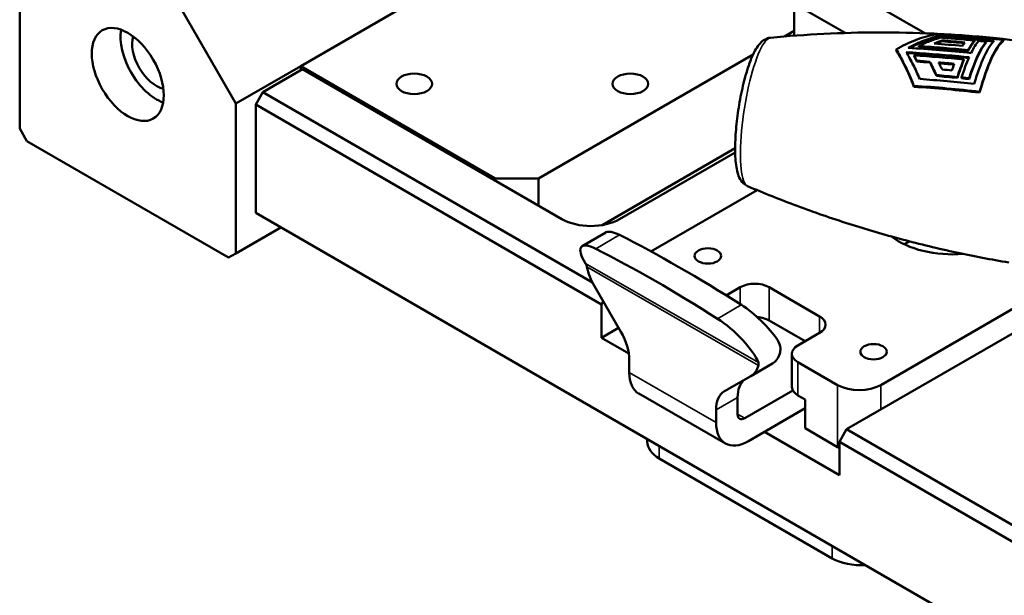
# Model space of a CAD drawing. Header units: millimetres. Extents: x 0 to 2239, y -60 to 841.
# Tile 71 of 165: x 926 to 975, y 214 to 243. Entities that reach past the tile are written whole.
import ezdxf

# ---------------------------------------------------------------- set-up
doc = ezdxf.new("R2010")
doc.units = ezdxf.units.MM
doc.layers.add('Sichtbar (ISO)', color=7, linetype='Continuous', lineweight=50)
doc.layers.add('Sichtbar schmal (ISO)', color=7, linetype='Continuous', lineweight=35)

msp = doc.modelspace()

# ---------------------------------------------------------------- linework, layer by layer
at = {"layer": 'Sichtbar (ISO)'}
for p, q in [((970.725, 241.901), (956.988, 249.832)), ((926.317, 237.227), (926.317, 248.658)), ((940.105, 240.289), (954.778, 248.76)), ((955.043, 248.709), (966.811, 241.915)), ((933.034, 245.188), (936.923, 238.452)), ((964.324, 243.249), (964.324, 242.024)), ((963.838, 241.743), (964.324, 242.024)), ((964.324, 241.782), (964.324, 242.024)), ((971.456, 241.772), (971.456, 241.728)), ((974.592, 241.57), (974.592, 241.525)), ((969.314, 241.107), (969.314, 241.066)), ((970.427, 241.273), (970.427, 241.231)), ((971.582, 241.55), (971.582, 241.507)), ((972.851, 241.072), (972.851, 241.031)), ((973.158, 241.546), (973.158, 241.503)), ((973.733, 241.487), (973.733, 241.444)), ((951.773, 234.778), (962.301, 240.856)), ((970.197, 240.816), (970.197, 240.775)), ((972.638, 240.615), (972.638, 240.574)), ((936.923, 238.452), (940.105, 240.289)), ((940.194, 240.136), (938.249, 239.013)), ((940.105, 240.289), (940.105, 240.085)), ((940.105, 240.289), (949.651, 234.778)), ((940.194, 240.136), (952.922, 232.787)), ((970.341, 240.553), (970.341, 240.511)), ((970.973, 240.507), (970.973, 240.466)), ((971.295, 239.849), (971.295, 239.806)), ((972.326, 239.756), (972.326, 239.713)), ((972.533, 239.735), (972.533, 239.692)), ((972.901, 239.697), (972.901, 239.654)), ((970.189, 239.323), (970.189, 239.278)), ((938.249, 239.013), (937.896, 238.401)), ((954.42, 229.677), (938.249, 239.013)), ((973.416, 239.035), (973.416, 238.99)), ((936.923, 231.103), (936.923, 238.452)), ((954.866, 228.603), (937.896, 238.401)), ((937.896, 238.401), (937.896, 233.094)), ((926.67, 236.615), (926.317, 237.227)), ((936.57, 230.899), (926.67, 236.615)), ((954.889, 232.494), (961.42, 236.265)), ((961.422, 236.062), (955.75, 232.787)), ((951.773, 234.778), (949.651, 234.778)), ((949.651, 234.778), (949.651, 234.675)), ((951.773, 234.778), (951.773, 233.451)), ((962.495, 234.21), (957.287, 231.204)), ((1092.487, 143.84), (937.896, 233.094)), ((939.133, 232.379), (936.923, 231.103)), ((953.916, 231.462), (955.083, 232.139)), ((936.923, 231.103), (936.57, 230.899)), ((978.658, 230.478), (968.566, 224.652)), ((980.427, 230.297), (966.887, 222.479)), ((955.812, 227.263), (954.515, 229.5)), ((961.672, 229.449), (960.98, 229.049)), ((965.561, 228.02), (963.086, 229.449)), ((954.866, 228.603), (954.951, 228.749)), ((954.866, 228.603), (954.866, 226.97)), ((964.854, 226.795), (963.086, 227.816)), ((954.866, 226.97), (955.702, 227.453)), ((965.561, 227.203), (964.501, 226.591)), ((954.866, 226.97), (956.201, 226.199)), ((964.208, 226.183), (964.208, 224.55)), ((956.228, 225.87), (956.228, 225.258)), ((963.255, 225.708), (962.197, 225.094)), ((964.501, 225.774), (966.445, 224.652)), ((962.196, 225.093), (960.899, 224.344)), ((960.95, 221.786), (956.694, 224.228)), ((964.247, 224.39), (961.893, 223.022)), ((961.541, 224.042), (961.541, 223.226)), ((964.854, 223.937), (964.501, 224.141)), ((964.854, 223.937), (964.854, 222.53)), ((960.483, 223.428), (960.483, 222.816)), ((962.069, 221.9), (964.854, 223.518)), ((962.856, 222.357), (966.534, 220.234)), ((966.445, 221.612), (964.854, 222.53)), ((966.887, 222.479), (966.534, 221.867)), ((966.887, 222.479), (986.421, 211.201)), ((957.109, 221.867), (957.109, 222.001)), ((986.421, 210.385), (966.534, 221.867)), ((966.534, 221.867), (966.534, 220.234)), ((966.18, 216.151), (957.695, 221.05))]:
    msp.add_line(p, q, dxfattribs=at)
for centre, major_axis in [((931.62, 239.881), (-1.25, 2.165)), ((945.674, 239.421), (-0.875, 0)), ((956.28, 239.421), (-0.875, 0)), ((960.081, 230.98), (-0.65, 0)), ((968.213, 226.285), (-0.65, 0))]:
    msp.add_ellipse(centre, major_axis=major_axis, ratio=0.57735, dxfattribs=at)
for centre, major_axis, ratio, start_param, end_param in [((933.034, 240.697), (-1.25, 2.165), 0.57735, 0.601264, 2.540328), ((933.034, 240.697), (0.85, -1.472), 0.57735, 3.645095, 5.779683), ((974.004, 236.278), (0.83, 5.363), 0.211325, 0.19981, 1.064019), ((976.389, 192.556), (-53.256, 24.716), 0.788674, 5.123091, 5.177723), ((976.538, 193.428), (-52.61, 24.417), 0.788683, 5.133993, 5.158855), ((976.642, 194.472), (51.649, -23.971), 0.788685, 1.993555, 2.013811), ((976.643, 194.487), (51.586, -23.941), 0.788675, 1.994149, 2.013929), ((972.373, 236.531), (-0.815, -5.27), 0.211325, 3.540153, 3.623835), ((972.741, 236.474), (0.819, 5.296), 0.211325, 0.326013, 0.552472), ((972.741, 236.474), (0.812, 5.246), 0.211325, 0.323031, 0.551721), ((973.316, 236.385), (0.825, 5.33), 0.211325, 0.328048, 0.93345), ((973.316, 236.385), (0.817, 5.28), 0.211325, 0.325108, 0.936365), ((972.948, 236.442), (0.821, 5.309), 0.211325, 0.326791, 0.595652), ((973.637, 236.335), (0.827, 5.347), 0.211325, 0.272724, 0.989229), ((976.747, 195.457), (-50.697, 23.529), 0.788682, 5.119127, 5.125947), ((974.004, 236.278), (0.822, 5.314), 0.211325, 0.195514, 1.068315), ((970.185, 235.028), (1.346, -6.987), 0.25834, 2.431341, 2.495483), ((976.234, 192.336), (-53.125, 24.655), 0.788675, 5.126884, 5.170192), ((972.741, 236.474), (0.819, 5.296), 0.211325, 0.70621, 0.935468), ((972.948, 236.442), (-0.821, -5.309), 0.211325, 3.808093, 4.076289), ((976.129, 192.579), (52.595, -24.399), 0.788549, 2.0137, 2.025026), ((976.131, 192.511), (52.655, -24.44), 0.788705, 1.99239, 2.006256), ((976.129, 192.555), (52.563, -24.394), 0.788675, 1.992704, 2.005909), ((976.006, 193.061), (-51.685, 23.989), 0.788696, 5.135166, 5.143861), ((972.373, 236.531), (-0.815, -5.27), 0.211325, 3.919957, 4.00715), ((972.741, 236.474), (-0.812, -5.246), 0.211325, 3.848505, 4.080019), ((975.915, 193.631), (50.736, -23.547), 0.788683, 1.977494, 1.984309), ((962.632, 238.038), (-0.564, -3.643), 0.211326, 6.229296, 6.229301), ((954.336, 233.604), (2, 0), 0.57735, 3.926991, 5.497787), ((956.551, 230.68), (1.509, -1.428), 0.287175, 2.377786, 3.057186), ((971.57, 205.871), (-29.625, 28.047), 0.287175, 5.304326, 5.519378), ((972.102, 233.225), (3.75, 0), 0.57735, 3.780278, 4.84911), ((955.385, 230.002), (-1.509, 1.428), 0.287175, 5.519378, 7.136452), ((972.102, 230.185), (3.375, 0), 0.57735, 2.252832, 2.359247), ((970.403, 205.193), (29.625, -28.047), 0.287175, 2.162734, 2.377786), ((955.518, 230.08), (-1.005, 1.729), 0.579107, 1.045702, 1.569268), ((962.379, 229.04), (-1, 0), 0.57735, 3.926991, 5.497787), ((962.226, 227.424), (1.509, -1.428), 0.287175, 0.889488, 2.162734), ((961.059, 226.746), (1.509, -1.428), 0.287175, 0.545663, 2.162734), ((962.379, 227.407), (1, 0), 0.57735, 0.785398, 1.448), ((964.854, 227.612), (1, 0), 0.57735, 5.497787, 7.068583), ((954.809, 226.684), (-1.005, 1.729), 0.579107, 3.925463, 4.710861), ((965.208, 226.183), (-1, 0), 0.57735, 5.497787, 7.068583), ((962.25, 227.438), (1.005, -1.729), 0.579107, 0, 0.493233), ((961.193, 226.823), (1.005, -1.729), 0.579107, 6.281657, 6.805223), ((957.814, 226.179), (-1.12, -1.952), 0.575588, 5.496268, 6.283185), ((962.959, 223.228), (-1.005, 1.729), 0.579107, 0.055288, 0.78387), ((967.506, 225.264), (-1.5, 0), 0.57735, 0.785398, 2.356194), ((961.902, 222.614), (-1.005, 1.729), 0.579107, 6.281657, 7.067055), ((965.208, 224.55), (-1, 0), 0.57735, 0, 0.785398), ((961.893, 223.431), (-0.249, -0.434), 0.575588, 5.496268, 7.067064), ((962.069, 223.737), (-1.12, -1.952), 0.575588, 5.496268, 7.067064), ((959.109, 221.867), (-2, 0), 0.57735, 0, 0.785398), ((967.506, 222.224), (1.5, 0), 0.57735, 3.926991, 4.007195), ((967.594, 216.968), (2, 0), 0.57735, 3.926991, 4.822656)]:
    msp.add_ellipse(centre, major_axis=major_axis, ratio=ratio, start_param=start_param, end_param=end_param, dxfattribs=at)
for points, knots in [([(963.153, 241.681), (963.054, 241.672), (962.966, 241.64), (962.787, 241.545), (962.71, 241.476), (962.483, 241.227), (962.371, 241.019), (962.141, 240.496), (962.032, 240.178), (961.842, 239.504), (961.761, 239.156), (961.621, 238.443), (961.563, 238.078), (961.475, 237.361), (961.445, 237.009), (961.416, 236.344), (961.417, 236.033), (961.455, 235.46), (961.492, 235.207), (961.599, 234.878), (961.641, 234.778), (961.776, 234.579), (961.875, 234.472), (962.028, 234.407)], [0.992766, 0.992766, 0.992766, 0.992766, 1.09541, 1.09541, 1.246549, 1.246549, 1.609787, 1.609787, 1.987353, 1.987353, 2.325795, 2.325795, 2.65668, 2.65668, 2.987265, 2.987265, 3.324012, 3.324012, 3.686191, 3.686191, 3.856388, 3.856388, 4.026586, 4.026586, 4.026586, 4.026586]), ([(963.153, 241.681), (964.015, 241.765), (964.889, 241.829), (966.657, 241.917), (967.55, 241.94), (969.352, 241.944), (970.259, 241.924), (972.082, 241.839), (972.997, 241.775), (974.777, 241.605), (975.642, 241.502), (976.504, 241.379)], [5.2904194, 5.2904194, 5.2904194, 5.2904194, 5.30080919, 5.30080919, 5.31119897, 5.31119897, 5.32158876, 5.32158876, 5.33197855, 5.33197855, 5.34178005, 5.34178005, 5.34178005, 5.34178005]), ([(971.365, 241.858), (971.312, 241.851), (971.259, 241.843), (970.919, 241.784), (970.596, 241.695), (969.944, 241.444), (969.614, 241.282), (969.314, 241.107)], [1.1999124, 1.1999124, 1.1999124, 1.1999124, 1.2436561, 1.2436561, 1.4839478, 1.4839478, 1.7242395, 1.7242395, 1.7242395, 1.7242395]), ([(969.912, 241.183), (970.166, 241.32), (970.436, 241.446), (970.961, 241.645), (971.217, 241.721), (971.456, 241.772)], [-1.6901973, -1.6901973, -1.6901973, -1.6901973, -1.4936841, -1.4936841, -1.303464, -1.303464, -1.303464, -1.303464]), ([(969.982, 241.179), (970.212, 241.3), (970.454, 241.411), (970.955, 241.601), (971.215, 241.677), (971.456, 241.728)], [-1.6554556, -1.6554556, -1.6554556, -1.6554556, -1.4791382, -1.4791382, -1.2862931, -1.2862931, -1.2862931, -1.2862931]), ([(971.502, 241.687), (971.326, 241.639), (971.147, 241.58), (970.788, 241.442), (970.608, 241.362), (970.427, 241.273)], [-0.2881115, -0.2881115, -0.2881115, -0.2881115, -0.1440548, -0.1440548, -0.0000037, -0.0000037, -0.0000037, -0.0000037]), ([(973.158, 241.546), (972.882, 241.573), (972.606, 241.599), (972.054, 241.646), (971.778, 241.667), (971.502, 241.687)], [-0.3441653, -0.3441653, -0.3441653, -0.3441653, -0.1720834, -0.1720834, -0.0000018, -0.0000018, -0.0000018, -0.0000018]), ([(969.314, 241.107), (969.442, 240.911), (969.582, 240.666), (969.861, 240.111), (969.998, 239.801), (970.143, 239.44), (970.166, 239.382), (970.189, 239.323)], [4.8066049, 4.8066049, 4.8066049, 4.8066049, 5.0468966, 5.0468966, 5.2871883, 5.2871883, 5.330932, 5.330932, 5.330932, 5.330932]), ([(970.427, 241.273), (970.831, 241.247), (971.234, 241.217), (972.042, 241.15), (972.446, 241.113), (972.851, 241.072)], [-0.5036681, -0.5036681, -0.5036681, -0.5036681, -0.2518349, -0.2518349, -0.000001, -0.000001, -0.000001, -0.000001]), ([(970.427, 241.231), (971.178, 241.183), (971.925, 241.122), (972.727, 241.044), (972.789, 241.038), (972.851, 241.031)], [-5.8124989, -5.8124989, -5.8124989, -5.8124989, -5.3829624, -5.3829624, -5.3468888, -5.3468888, -5.3468888, -5.3468888]), ([(971.191, 241.397), (971.257, 241.425), (971.322, 241.452), (971.452, 241.503), (971.517, 241.527), (971.582, 241.55)], [-0.1054868, -0.1054868, -0.1054868, -0.1054868, -0.052744, -0.052744, -0.000001, -0.000001, -0.000001, -0.000001]), ([(971.275, 241.391), (971.312, 241.406), (971.35, 241.421), (971.452, 241.461), (971.517, 241.485), (971.582, 241.507)], [-0.08297752, -0.08297752, -0.08297752, -0.08297752, -0.05275405, -0.05275405, -0.0000011, -0.0000011, -0.0000011, -0.0000011]), ([(969.314, 241.066), (969.44, 240.872), (969.58, 240.629), (969.855, 240.08), (969.992, 239.773), (970.138, 239.408), (970.163, 239.344), (970.189, 239.278)], [-1.7072415, -1.7072415, -1.7072415, -1.7072415, -1.4693366, -1.4693366, -1.2314318, -1.2314318, -1.182581, -1.182581, -1.182581, -1.182581]), ([(970.474, 239.659), (970.373, 239.899), (970.265, 240.136), (970.04, 240.585), (969.923, 240.794), (969.814, 240.971)], [-5.2926166, -5.2926166, -5.2926166, -5.2926166, -5.1047, -5.1047, -4.9060333, -4.9060333, -4.9060333, -4.9060333]), ([(969.814, 240.971), (970.677, 240.921), (971.538, 240.855), (972.56, 240.756), (972.73, 240.739), (972.9, 240.722)], [-6.0124692, -6.0124692, -6.0124692, -6.0124692, -5.5182215, -5.5182215, -5.4189677, -5.4189677, -5.4189677, -5.4189677]), ([(969.84, 240.929), (970.701, 240.879), (971.559, 240.812), (972.566, 240.715), (972.725, 240.699), (972.883, 240.682)], [-5.9824625, -5.9824625, -5.9824625, -5.9824625, -5.4897119, -5.4897119, -5.3974091, -5.3974091, -5.3974091, -5.3974091]), ([(970.973, 240.507), (971.027, 240.406), (971.081, 240.3), (971.188, 240.081), (971.242, 239.967), (971.295, 239.849)], [-0.2007172, -0.2007172, -0.2007172, -0.2007172, -0.1001625, -0.1001625, -0.0000019, -0.0000019, -0.0000019, -0.0000019]), ([(970.973, 240.466), (971.011, 240.393), (971.051, 240.318), (971.159, 240.101), (971.228, 239.955), (971.295, 239.806)], [-1.5642481, -1.5642481, -1.5642481, -1.5642481, -1.4977224, -1.4977224, -1.3794362, -1.3794362, -1.3794362, -1.3794362]), ([(971.577, 240.121), (971.547, 240.183), (971.517, 240.243), (971.457, 240.36), (971.427, 240.417), (971.397, 240.474)], [-0.1109417, -0.1109417, -0.1109417, -0.1109417, -0.0554713, -0.0554713, -0.000001, -0.000001, -0.000001, -0.000001]), ([(971.295, 239.849), (971.466, 239.835), (971.638, 239.82), (971.982, 239.789), (972.154, 239.773), (972.326, 239.756)], [-0.2142228, -0.2142228, -0.2142228, -0.2142228, -0.1071119, -0.1071119, -0.000001, -0.000001, -0.000001, -0.000001]), ([(974.846, 230.661), (973.987, 230.804), (973.132, 230.968), (971.384, 231.343), (970.492, 231.558), (968.728, 232.028), (967.857, 232.284), (966.141, 232.831), (965.296, 233.124), (963.638, 233.742), (962.824, 234.067), (962.028, 234.407)], [2.20523391, 2.20523391, 2.20523391, 2.20523391, 2.21503537, 2.21503537, 2.22542517, 2.22542517, 2.23581497, 2.23581497, 2.24620477, 2.24620477, 2.25659457, 2.25659457, 2.25659457, 2.25659457]), ([(954.084, 230.615), (954.087, 230.61), (954.09, 230.605), (954.118, 230.555), (954.137, 230.5), (954.148, 230.443)], [-0.19950782, -0.19950782, -0.19950782, -0.19950782, -0.19506078, -0.19506078, -0.15682229, -0.15682229, -0.15682229, -0.15682229]), ([(963.494, 226.86), (963.576, 226.736), (963.631, 226.591), (963.645, 226.359), (963.633, 226.272), (963.609, 226.19)], [1.729286, 1.729286, 1.729286, 1.729286, 1.8477999, 1.8477999, 1.9186303, 1.9186303, 1.9186303, 1.9186303]), ([(962.563, 225.615), (962.574, 225.658), (962.576, 225.702), (962.564, 225.742), (962.563, 225.746), (962.561, 225.75)], [-0.15183029, -0.15183029, -0.15183029, -0.15183029, -0.1135918, -0.1135918, -0.1091437, -0.1091437, -0.1091437, -0.1091437])]:
    msp.add_open_spline(points, degree=3, knots=knots, dxfattribs=at)
for points in [[(974.592, 241.57), (973.536, 241.692), (972.451, 241.791), (971.365, 241.858)], [(971.456, 241.772), (972.354, 241.71), (973.25, 241.628), (974.129, 241.531)], [(971.456, 241.728), (972.341, 241.667), (973.224, 241.587), (974.09, 241.492)], [(970.197, 240.775), (970.244, 240.692), (970.293, 240.604), (970.341, 240.511)], [(970.341, 240.511), (970.552, 240.497), (970.762, 240.482), (970.973, 240.466)], [(973.147, 239.418), (972.268, 239.515), (971.372, 239.597), (970.474, 239.659)], [(971.295, 239.806), (971.64, 239.777), (971.984, 239.746), (972.326, 239.713)], [(972.901, 239.654), (972.779, 239.667), (972.656, 239.679), (972.533, 239.692)], [(970.189, 239.323), (971.274, 239.256), (972.359, 239.157), (973.416, 239.035)], [(970.189, 239.278), (971.274, 239.21), (972.359, 239.112), (973.416, 238.99)]]:
    msp.add_open_spline(points, degree=3, dxfattribs=at)
at = {"layer": 'Sichtbar schmal (ISO)'}
for p, q in [((954.579, 231.333), (955.746, 232.011)), ((962.561, 225.75), (954.084, 230.615)), ((962.563, 225.615), (954.148, 230.443)), ((961.672, 228.613), (961.672, 229.449)), ((963.086, 229.449), (963.086, 227.816)), ((960.557, 227.902), (961.724, 228.58)), ((965.561, 227.203), (965.561, 228.02)), ((964.501, 225.774), (964.501, 224.141)), ((956.228, 225.258), (960.483, 222.816)), ((966.445, 221.612), (966.445, 224.652)), ((968.566, 224.652), (968.566, 223.449)), ((961.541, 224.042), (960.483, 223.428)), ((961.541, 223.225), (961.893, 223.022)), ((957.695, 221.663), (957.695, 221.05)), ((966.18, 216.151), (966.18, 216.764))]:
    msp.add_line(p, q, dxfattribs=at)
for major_axis, ratio, start_param, end_param in [((0.564, 3.643), 0.211325, 0.053884, 0.631938), ((-0.564, -3.643), 0.211326, 3.773531, 6.229296)]:
    msp.add_ellipse((962.632, 238.038), major_axis=major_axis, ratio=ratio, start_param=start_param, end_param=end_param, dxfattribs=at)

doc.saveas('drawing.dxf')
